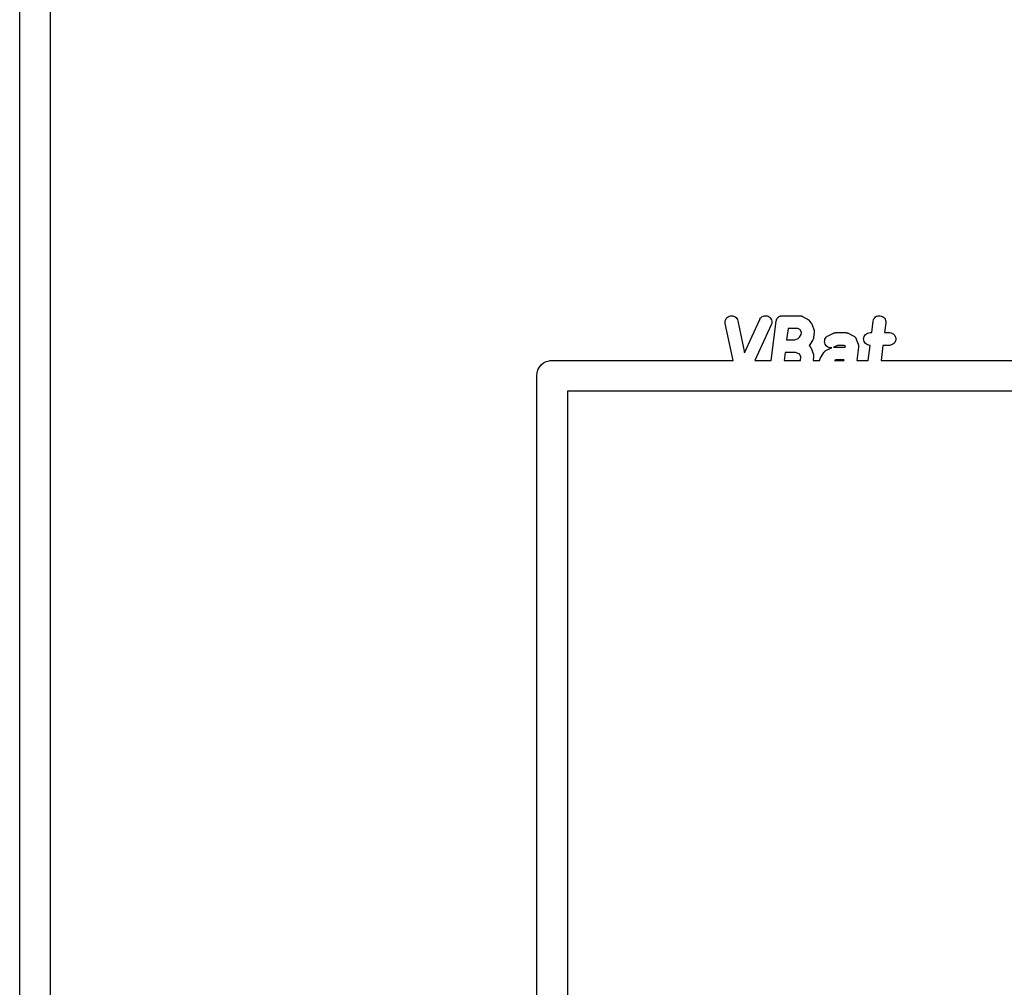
# Model space of a CAD drawing. Extents: x 3.09 to 8.99, y -6.18 to -2.41.
# Tile 50 of 119: x 7.9 to 8.09, y -4.48 to -4.29. Entities that reach past the tile are written whole.
import ezdxf

# ---------------------------------------------------------------- set-up
doc = ezdxf.new("R2010")
doc.units = 0
doc.header["$MEASUREMENT"] = 0
doc.layers.add('BLACK', color=7, linetype='CONTINUOUS')

msp = doc.modelspace()

# ---------------------------------------------------------------- linework, layer by layer
at = {"layer": 'BLACK', "linetype": 'CONTINUOUS'}
for p, q in [((7.89705, -4.85147), (7.89705, -2.46015)), ((7.90295, -3.86236), (7.90295, -4.85147)), ((8.03446, -4.3484), (8.0347, -4.34838)), ((8.0347, -4.34838), (8.03493, -4.3484)), ((8.04108, -4.34839), (8.04132, -4.34838)), ((8.04132, -4.34838), (8.04156, -4.34842)), ((8.04438, -4.3484), (8.04446, -4.34838)), ((8.04446, -4.34838), (8.0445, -4.34838)), ((8.0445, -4.34838), (8.04454, -4.34838)), ((8.04454, -4.34838), (8.04782, -4.34838)), ((8.04782, -4.34838), (8.04784, -4.34838)), ((8.04784, -4.34838), (8.04789, -4.34839)), ((8.06297, -4.34842), (8.06321, -4.34838)), ((8.06321, -4.34838), (8.06345, -4.34839)), ((8.03347, -4.34961), (8.03349, -4.34937)), ((8.03349, -4.34984), (8.03347, -4.34961)), ((8.03349, -4.34937), (8.03356, -4.34914)), ((8.03349, -4.34986), (8.03349, -4.34984)), ((8.03499, -4.35705), (8.03349, -4.34986)), ((8.03356, -4.34914), (8.03368, -4.34893)), ((8.03368, -4.34893), (8.03383, -4.34874)), ((8.03383, -4.34874), (8.03402, -4.34859)), ((8.03402, -4.34859), (8.03423, -4.34847)), ((8.03423, -4.34847), (8.03446, -4.3484)), ((8.03493, -4.3484), (8.03516, -4.34847)), ((8.03516, -4.34847), (8.03538, -4.34858)), ((8.03538, -4.34858), (8.03556, -4.34873)), ((8.03556, -4.34873), (8.03572, -4.34892)), ((8.03572, -4.34892), (8.03583, -4.34913)), ((8.03583, -4.34913), (8.0359, -4.34936)), ((8.0359, -4.34936), (8.03719, -4.35554)), ((8.03719, -4.35554), (8.04014, -4.3491)), ((8.04238, -4.35012), (8.03921, -4.35705)), ((8.04014, -4.3491), (8.04015, -4.34908)), ((8.04015, -4.34908), (8.04027, -4.34888)), ((8.04027, -4.34888), (8.04044, -4.3487)), ((8.04044, -4.3487), (8.04063, -4.34856)), ((8.04063, -4.34856), (8.04084, -4.34845)), ((8.04084, -4.34845), (8.04108, -4.34839)), ((8.04156, -4.34842), (8.04178, -4.3485)), ((8.04178, -4.3485), (8.04199, -4.34862)), ((8.04199, -4.34862), (8.04217, -4.34878)), ((8.04217, -4.34878), (8.04231, -4.34897)), ((8.04231, -4.34897), (8.04242, -4.34919)), ((8.04237, -4.35705), (8.04332, -4.34946)), ((8.04246, -4.3499), (8.04238, -4.35012)), ((8.04242, -4.34919), (8.04248, -4.34942)), ((8.04249, -4.34966), (8.04246, -4.3499)), ((8.04248, -4.34942), (8.04249, -4.34966)), ((8.04332, -4.34944), (8.04333, -4.3494)), ((8.04332, -4.34946), (8.04332, -4.34944)), ((8.04333, -4.3494), (8.04334, -4.34936)), ((8.04334, -4.34936), (8.04336, -4.34929)), ((8.04336, -4.34929), (8.04338, -4.34921)), ((8.04338, -4.34921), (8.0434, -4.34917)), ((8.0434, -4.34917), (8.04341, -4.34913)), ((8.04341, -4.34913), (8.04345, -4.34906)), ((8.04345, -4.34906), (8.04348, -4.34899)), ((8.04348, -4.34899), (8.0435, -4.34896)), ((8.0435, -4.34896), (8.04352, -4.34892)), ((8.04352, -4.34892), (8.04357, -4.34886)), ((8.04357, -4.34886), (8.04362, -4.34879)), ((8.04362, -4.34879), (8.04365, -4.34877)), ((8.04365, -4.34877), (8.04368, -4.34874)), ((8.04368, -4.34874), (8.04374, -4.34869)), ((8.04374, -4.34869), (8.0438, -4.34863)), ((8.0438, -4.34863), (8.04383, -4.34861)), ((8.04383, -4.34861), (8.04386, -4.34859)), ((8.04386, -4.34859), (8.04393, -4.34855)), ((8.04393, -4.34855), (8.044, -4.3485)), ((8.044, -4.3485), (8.04404, -4.34849)), ((8.04404, -4.34849), (8.04407, -4.34847)), ((8.04407, -4.34847), (8.04415, -4.34845)), ((8.04415, -4.34845), (8.04423, -4.34842)), ((8.04423, -4.34842), (8.04427, -4.34841)), ((8.04427, -4.34841), (8.0443, -4.3484)), ((8.0443, -4.3484), (8.04438, -4.3484)), ((8.04789, -4.34839), (8.04794, -4.34839)), ((8.04794, -4.34839), (8.04801, -4.3484)), ((8.04801, -4.3484), (8.04808, -4.34841)), ((8.04808, -4.34841), (8.04813, -4.34842)), ((8.04813, -4.34842), (8.04818, -4.34843)), ((8.04818, -4.34843), (8.04824, -4.34846)), ((8.04824, -4.34846), (8.04831, -4.34848)), ((8.04831, -4.34848), (8.04835, -4.3485)), ((8.04835, -4.3485), (8.0484, -4.34852)), ((8.0484, -4.34852), (8.04928, -4.34899)), ((8.04928, -4.34899), (8.0493, -4.349)), ((8.0493, -4.349), (8.04937, -4.34905)), ((8.04937, -4.34905), (8.04945, -4.3491)), ((8.04945, -4.3491), (8.04947, -4.34912)), ((8.04947, -4.34912), (8.04949, -4.34914)), ((8.04949, -4.34914), (8.04956, -4.3492)), ((8.04956, -4.3492), (8.04963, -4.34927)), ((8.04963, -4.34927), (8.05004, -4.34974)), ((8.05004, -4.34974), (8.05005, -4.34975)), ((8.05005, -4.34975), (8.0501, -4.34983)), ((8.0501, -4.34983), (8.05016, -4.3499)), ((8.05016, -4.3499), (8.05017, -4.34992)), ((8.05017, -4.34992), (8.05019, -4.34995)), ((8.05019, -4.34995), (8.05022, -4.35003)), ((8.05022, -4.35003), (8.05026, -4.35012)), ((8.05026, -4.35012), (8.05062, -4.35105)), ((8.06179, -4.35166), (8.06207, -4.34946)), ((8.06207, -4.34944), (8.06213, -4.34921)), ((8.06207, -4.34946), (8.06207, -4.34944)), ((8.06213, -4.34921), (8.06223, -4.34899)), ((8.06223, -4.34899), (8.06237, -4.34879)), ((8.06237, -4.34879), (8.06254, -4.34863)), ((8.06254, -4.34863), (8.06275, -4.3485)), ((8.06275, -4.3485), (8.06297, -4.34842)), ((8.06345, -4.34839), (8.06368, -4.34844)), ((8.06368, -4.34844), (8.0639, -4.34854)), ((8.0639, -4.34854), (8.0641, -4.34868)), ((8.0641, -4.34868), (8.06426, -4.34886)), ((8.06426, -4.34886), (8.06439, -4.34906)), ((8.06451, -4.34976), (8.06427, -4.35166)), ((8.06439, -4.34906), (8.06448, -4.34929)), ((8.06448, -4.34929), (8.06452, -4.34952)), ((8.06452, -4.34952), (8.06451, -4.34976)), ((8.04563, -4.35084), (8.04535, -4.35307)), ((8.04752, -4.35084), (8.04563, -4.35084)), ((8.04792, -4.35106), (8.04752, -4.35084)), ((8.04781, -4.35256), (8.04816, -4.352)), ((8.04804, -4.35119), (8.04792, -4.35106)), ((8.0482, -4.35163), (8.04804, -4.35119)), ((8.04816, -4.352), (8.0482, -4.35163)), ((8.05068, -4.35164), (8.05057, -4.35257)), ((8.05062, -4.35105), (8.05062, -4.35107)), ((8.05062, -4.35107), (8.05063, -4.35112)), ((8.05063, -4.35112), (8.05065, -4.35116)), ((8.05065, -4.35116), (8.05066, -4.35123)), ((8.05066, -4.35123), (8.05068, -4.3513)), ((8.05068, -4.3513), (8.05068, -4.35135)), ((8.05068, -4.35135), (8.05069, -4.3514)), ((8.05069, -4.35159), (8.05068, -4.35164)), ((8.05069, -4.3514), (8.05069, -4.35147)), ((8.05069, -4.35147), (8.05069, -4.35154)), ((8.05069, -4.35154), (8.05069, -4.35159)), ((8.05339, -4.35225), (8.05439, -4.35178)), ((8.05439, -4.35178), (8.0544, -4.35177)), ((8.0544, -4.35177), (8.05442, -4.35176)), ((8.05442, -4.35176), (8.05444, -4.35175)), ((8.05444, -4.35175), (8.05454, -4.35172)), ((8.05454, -4.35172), (8.05463, -4.35169)), ((8.05463, -4.35169), (8.05465, -4.35169)), ((8.05465, -4.35169), (8.05467, -4.35168)), ((8.05467, -4.35168), (8.05477, -4.35167)), ((8.05477, -4.35167), (8.05487, -4.35166)), ((8.05487, -4.35166), (8.05489, -4.35166)), ((8.05489, -4.35166), (8.05491, -4.35166)), ((8.05491, -4.35166), (8.05679, -4.35166)), ((8.05679, -4.35166), (8.0568, -4.35166)), ((8.0568, -4.35166), (8.05686, -4.35167)), ((8.05686, -4.35167), (8.05691, -4.35167)), ((8.05691, -4.35167), (8.05697, -4.35168)), ((8.05697, -4.35168), (8.05704, -4.35169)), ((8.05704, -4.35169), (8.05709, -4.3517)), ((8.05709, -4.3517), (8.05714, -4.35171)), ((8.05714, -4.35171), (8.05721, -4.35174)), ((8.05721, -4.35174), (8.05727, -4.35176)), ((8.05727, -4.35176), (8.05732, -4.35179)), ((8.05732, -4.35179), (8.05737, -4.35181)), ((8.05737, -4.35181), (8.05824, -4.35227)), ((8.06045, -4.3522), (8.06061, -4.35202)), ((8.06061, -4.35202), (8.06079, -4.35187)), ((8.06079, -4.35187), (8.061, -4.35175)), ((8.061, -4.35175), (8.06123, -4.35168)), ((8.06123, -4.35168), (8.06147, -4.35166)), ((8.06147, -4.35166), (8.06179, -4.35166)), ((8.06427, -4.35166), (8.06522, -4.35166)), ((8.06522, -4.35166), (8.06524, -4.35166)), ((8.06524, -4.35166), (8.06548, -4.35169)), ((8.06548, -4.35169), (8.06571, -4.35176)), ((8.06571, -4.35176), (8.06592, -4.35188)), ((8.06592, -4.35188), (8.0661, -4.35203)), ((8.0661, -4.35203), (8.06625, -4.35222)), ((8.04535, -4.35307), (8.04696, -4.35307)), ((8.04696, -4.35307), (8.04755, -4.35279)), ((8.04755, -4.35279), (8.04781, -4.35256)), ((8.04977, -4.35406), (8.04974, -4.3541)), ((8.04979, -4.35403), (8.04977, -4.35406)), ((8.0498, -4.35401), (8.04979, -4.35403)), ((8.05039, -4.35307), (8.0498, -4.35401)), ((8.0504, -4.35306), (8.05039, -4.35307)), ((8.05041, -4.35304), (8.0504, -4.35306)), ((8.05045, -4.35295), (8.05041, -4.35304)), ((8.0505, -4.35286), (8.05045, -4.35295)), ((8.05051, -4.35283), (8.0505, -4.35284)), ((8.0505, -4.35284), (8.0505, -4.35286)), ((8.05053, -4.35273), (8.05051, -4.35283)), ((8.05056, -4.35263), (8.05053, -4.35273)), ((8.05057, -4.35257), (8.05056, -4.35259)), ((8.05056, -4.35259), (8.05056, -4.35261)), ((8.05056, -4.35261), (8.05056, -4.35263)), ((8.05269, -4.35341), (8.0527, -4.35317)), ((8.05272, -4.35365), (8.05269, -4.35341)), ((8.0527, -4.35317), (8.05276, -4.35294)), ((8.0528, -4.35388), (8.05272, -4.35365)), ((8.05276, -4.35294), (8.05286, -4.35272)), ((8.05292, -4.35408), (8.0528, -4.35388)), ((8.05286, -4.35272), (8.05301, -4.35253)), ((8.05308, -4.35426), (8.05292, -4.35408)), ((8.05301, -4.35253), (8.05319, -4.35237)), ((8.05319, -4.35237), (8.05339, -4.35225)), ((8.05824, -4.35227), (8.05826, -4.35228)), ((8.05826, -4.35228), (8.05832, -4.35232)), ((8.05832, -4.35232), (8.05839, -4.35236)), ((8.05839, -4.35236), (8.05842, -4.35239)), ((8.05842, -4.35239), (8.05846, -4.35242)), ((8.05846, -4.35242), (8.05851, -4.35247)), ((8.05851, -4.35247), (8.05857, -4.35252)), ((8.05857, -4.35252), (8.05859, -4.35256)), ((8.05859, -4.35256), (8.05863, -4.35259)), ((8.05863, -4.35259), (8.05867, -4.35265)), ((8.05867, -4.35265), (8.05871, -4.35271)), ((8.05871, -4.35271), (8.05873, -4.35275)), ((8.05873, -4.35275), (8.05876, -4.35279)), ((8.05876, -4.35279), (8.05878, -4.35286)), ((8.05878, -4.35286), (8.05882, -4.35293)), ((8.05882, -4.35293), (8.05917, -4.35386)), ((8.05917, -4.35386), (8.05917, -4.35388)), ((8.05917, -4.35388), (8.05919, -4.35393)), ((8.05919, -4.35393), (8.0592, -4.35397)), ((8.0592, -4.35397), (8.05922, -4.35404)), ((8.05922, -4.35404), (8.05923, -4.35411)), ((8.06024, -4.35288), (8.06027, -4.35264)), ((8.06026, -4.35312), (8.06024, -4.35288)), ((8.06033, -4.35335), (8.06026, -4.35312)), ((8.06027, -4.35264), (8.06034, -4.35241)), ((8.06044, -4.35356), (8.06033, -4.35335)), ((8.06034, -4.35241), (8.06045, -4.3522)), ((8.06059, -4.35375), (8.06044, -4.35356)), ((8.06078, -4.35391), (8.06059, -4.35375)), ((8.06099, -4.35402), (8.06078, -4.35391)), ((8.06122, -4.35409), (8.06099, -4.35402)), ((8.06146, -4.35412), (8.06122, -4.35409)), ((8.06569, -4.35403), (8.06546, -4.3541)), ((8.0659, -4.35392), (8.06569, -4.35403)), ((8.06609, -4.35376), (8.0659, -4.35392)), ((8.06624, -4.35358), (8.06609, -4.35376)), ((8.06636, -4.35337), (8.06624, -4.35358)), ((8.06625, -4.35222), (8.06636, -4.35243)), ((8.06636, -4.35243), (8.06643, -4.35266)), ((8.06643, -4.35314), (8.06636, -4.35337)), ((8.06643, -4.35266), (8.06645, -4.3529)), ((8.06645, -4.3529), (8.06643, -4.35314)), ((8.04504, -4.35553), (8.04485, -4.35705)), ((8.04703, -4.35553), (8.04504, -4.35553)), ((8.04787, -4.35582), (8.04703, -4.35553)), ((8.04792, -4.35588), (8.04787, -4.35582)), ((8.04809, -4.35632), (8.04792, -4.35588)), ((8.04974, -4.3541), (8.04969, -4.35416)), ((8.04969, -4.35416), (8.04969, -4.35416)), ((8.04969, -4.35416), (8.04992, -4.35442)), ((8.04992, -4.35442), (8.04993, -4.35444)), ((8.04993, -4.35444), (8.04998, -4.35451)), ((8.04998, -4.35451), (8.05004, -4.35459)), ((8.05004, -4.35459), (8.05005, -4.35461)), ((8.05005, -4.35461), (8.05007, -4.35463)), ((8.05007, -4.35463), (8.05011, -4.35472)), ((8.05011, -4.35472), (8.05015, -4.3548)), ((8.05015, -4.3548), (8.0505, -4.35574)), ((8.0505, -4.35574), (8.0505, -4.35576)), ((8.0505, -4.35576), (8.05052, -4.3558)), ((8.05052, -4.3558), (8.05053, -4.35585)), ((8.05053, -4.35585), (8.05054, -4.35592)), ((8.05054, -4.35592), (8.05056, -4.35599)), ((8.05056, -4.35599), (8.05057, -4.35604)), ((8.05194, -4.35646), (8.05252, -4.35552)), ((8.05252, -4.35552), (8.05253, -4.35551)), ((8.05253, -4.35551), (8.05259, -4.35542)), ((8.05259, -4.35542), (8.05266, -4.35534)), ((8.05266, -4.35534), (8.05267, -4.35533)), ((8.05267, -4.35533), (8.05268, -4.35532)), ((8.05268, -4.35532), (8.05276, -4.35525)), ((8.05276, -4.35525), (8.05283, -4.35518)), ((8.05283, -4.35518), (8.05285, -4.35517)), ((8.05285, -4.35517), (8.05286, -4.35516)), ((8.05286, -4.35516), (8.05295, -4.35511)), ((8.05295, -4.35511), (8.05304, -4.35506)), ((8.05304, -4.35506), (8.05404, -4.35459)), ((8.05327, -4.35441), (8.05308, -4.35426)), ((8.05349, -4.35451), (8.05327, -4.35441)), ((8.05372, -4.35457), (8.05349, -4.35451)), ((8.05396, -4.35459), (8.05372, -4.35457)), ((8.05408, -4.35457), (8.05396, -4.35459)), ((8.05404, -4.35459), (8.05405, -4.35458)), ((8.05405, -4.35458), (8.05407, -4.35458)), ((8.05407, -4.35458), (8.05408, -4.35457)), ((8.05442, -4.35448), (8.0544, -4.35449)), ((8.0544, -4.35449), (8.05442, -4.35449)), ((8.05444, -4.35447), (8.05442, -4.35448)), ((8.05442, -4.35449), (8.05452, -4.35447)), ((8.05519, -4.35412), (8.05444, -4.35447)), ((8.05452, -4.35447), (8.05454, -4.35447)), ((8.05454, -4.35447), (8.05456, -4.35447)), ((8.05456, -4.35447), (8.05663, -4.35447)), ((8.05648, -4.35412), (8.05519, -4.35412)), ((8.05668, -4.35423), (8.05648, -4.35412)), ((8.05663, -4.35447), (8.05675, -4.35442)), ((8.05675, -4.35442), (8.05668, -4.35423)), ((8.05924, -4.35445), (8.05891, -4.35705)), ((8.05923, -4.35411), (8.05924, -4.35416)), ((8.05924, -4.35416), (8.05924, -4.35421)), ((8.05924, -4.35421), (8.05924, -4.35428)), ((8.05924, -4.35428), (8.05925, -4.35435)), ((8.05925, -4.35435), (8.05924, -4.3544)), ((8.05924, -4.3544), (8.05924, -4.35445)), ((8.06112, -4.35705), (8.06149, -4.35412)), ((8.06147, -4.35412), (8.06146, -4.35412)), ((8.06149, -4.35412), (8.06147, -4.35412)), ((8.06397, -4.35412), (8.0636, -4.35705)), ((8.06522, -4.35412), (8.06397, -4.35412)), ((8.06546, -4.3541), (8.06522, -4.35412)), ((7.99753, -4.35835), (7.9979, -4.3579)), ((7.9979, -4.3579), (7.99835, -4.35753)), ((7.99835, -4.35753), (7.99886, -4.35726)), ((7.99886, -4.35726), (7.99942, -4.35709)), ((7.99942, -4.35709), (7.9996, -4.35707)), ((7.9996, -4.35707), (8, -4.35703)), ((8, -4.35703), (8.00014, -4.35705)), ((8.00014, -4.35705), (8.03499, -4.35705)), ((8.03921, -4.35705), (8.04237, -4.35705)), ((8.04485, -4.35705), (8.048, -4.35705)), ((8.048, -4.35705), (8.04809, -4.35632)), ((8.05057, -4.35632), (8.05048, -4.35705)), ((8.05048, -4.35705), (8.05175, -4.35705)), ((8.05057, -4.35604), (8.05057, -4.35608)), ((8.05057, -4.35608), (8.05057, -4.35616)), ((8.05057, -4.35616), (8.05058, -4.35623)), ((8.05058, -4.35623), (8.05057, -4.35628)), ((8.05057, -4.35628), (8.05057, -4.35632)), ((8.05175, -4.35705), (8.05176, -4.35696)), ((8.05176, -4.35692), (8.05177, -4.3569)), ((8.05176, -4.35694), (8.05176, -4.35692)), ((8.05176, -4.35696), (8.05176, -4.35694)), ((8.05177, -4.3569), (8.05179, -4.35681)), ((8.05179, -4.35681), (8.05182, -4.35671)), ((8.05182, -4.35669), (8.05183, -4.35667)), ((8.05182, -4.35671), (8.05182, -4.35669)), ((8.05183, -4.35667), (8.05187, -4.35658)), ((8.05187, -4.35658), (8.05192, -4.35649)), ((8.05192, -4.35649), (8.05193, -4.35647)), ((8.05193, -4.35647), (8.05194, -4.35646)), ((8.05484, -4.35693), (8.05459, -4.35705)), ((8.05459, -4.35705), (8.05643, -4.35705)), ((8.05645, -4.35693), (8.05484, -4.35693)), ((8.05643, -4.35705), (8.05645, -4.35693)), ((8.05891, -4.35705), (8.06112, -4.35705)), ((8.0636, -4.35705), (8.43019, -4.35705)), ((7.99703, -4.36), (7.99709, -4.35942)), ((7.99709, -4.35942), (7.99726, -4.35886)), ((7.99726, -4.35886), (7.99753, -4.35835)), ((7.99705, -4.36014), (7.99703, -4.36)), ((7.99705, -4.85147), (7.99705, -4.36014)), ((8.00295, -4.36295), (8.00295, -4.85147)), ((8.49705, -4.36295), (8.00295, -4.36295))]:
    msp.add_line(p, q, dxfattribs=at)

doc.saveas('drawing.dxf')
